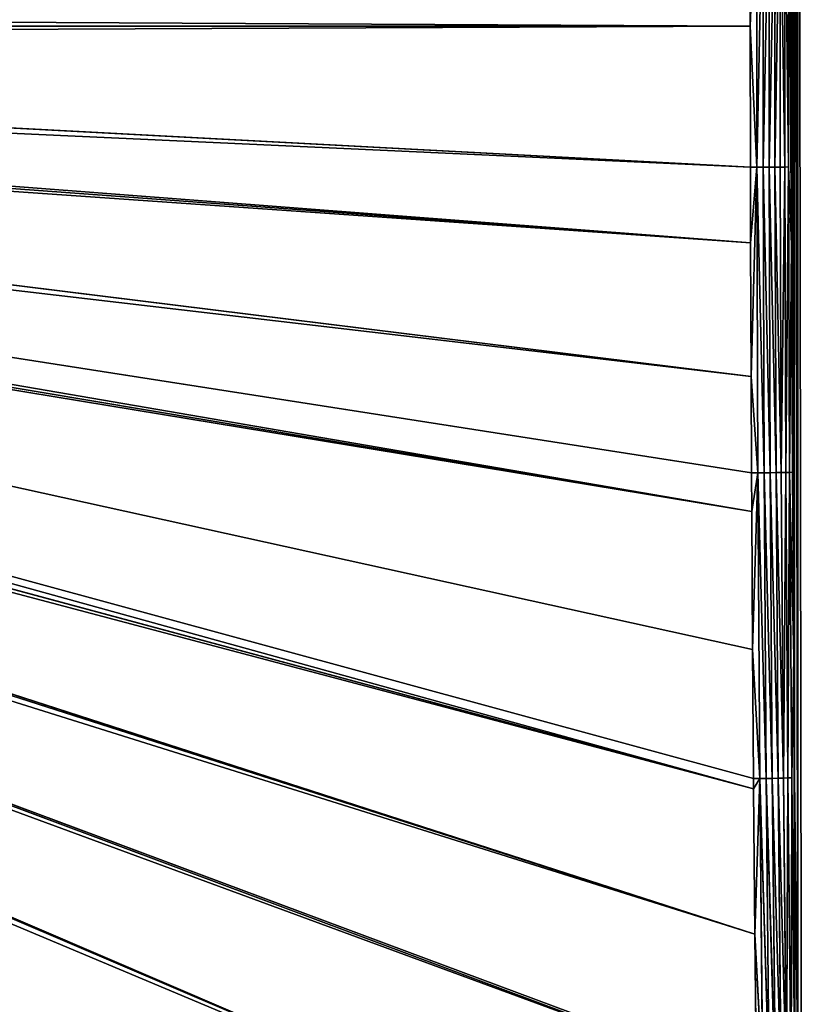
# Model space of a CAD drawing. Extents: x 0 to 700, y 0 to 509.
# Tile 180 of 243: x 564 to 644, y 100 to 201. Entities that reach past the tile are written whole.
import ezdxf

# ---------------------------------------------------------------- set-up
doc = ezdxf.new("R2010")
doc.units = 0
doc.header["$LTSCALE"] = 25.4
doc.layers.get('0').update_dxf_attribs({"linetype": 'CONTINUOUS'})

# ---------------------------------------------------------------- blocks, each defined once
blk = doc.blocks.new('5902539864168_-_S_STL')
at = {"color": 0}
for p, q in [((642.29, 43.66, 385.65), (642.6, 44.34, 416.75)), ((642.29, 43.66, 385.65), (642.6, 44.34, 416.75)), ((642.48, 43.99, 373.27), (642.58, 44.2, 385.63)), ((642.48, 43.99, 373.27), (642.58, 44.2, 385.63)), ((642.58, 44.2, 385.63), (642.89, 44.86, 415.82)), ((642.58, 44.2, 385.63), (642.89, 44.86, 415.82)), ((642.6, 44.34, 416.75), (642.58, 44.2, 385.63)), ((642.6, 44.34, 416.75), (642.58, 44.2, 385.63)), ((641.74, 43.31, 416.79), (641.43, 42.63, 385.67)), ((641.74, 43.31, 416.79), (641.43, 42.63, 385.67)), ((642.07, 43.2, 354.53), (641.68, 42.66, 354.54)), ((642.07, 43.2, 354.53), (641.68, 42.66, 354.54)), ((642.21, 43.8, 416.77), (641.9, 43.12, 385.66)), ((642.21, 43.8, 416.77), (641.9, 43.12, 385.66)), ((642.29, 43.66, 385.65), (641.9, 43.12, 385.66)), ((642.29, 43.66, 385.65), (641.9, 43.12, 385.66)), ((641.96, 42.96, 323.4), (642.27, 43.54, 331.35)), ((641.96, 42.96, 323.4), (642.27, 43.54, 331.35)), ((641.96, 42.96, 323.4), (642.07, 43.2, 354.53)), ((641.96, 42.96, 323.4), (642.07, 43.2, 354.53)), ((642.07, 43.2, 354.53), (642.48, 43.99, 373.27)), ((642.07, 43.2, 354.53), (642.48, 43.99, 373.27)), ((642.07, 43.2, 354.53), (642.29, 43.66, 385.65)), ((642.07, 43.2, 354.53), (642.29, 43.66, 385.65)), ((642.07, 43.2, 354.53), (642.27, 43.54, 331.35)), ((642.07, 43.2, 354.53), (642.27, 43.54, 331.35)), ((642.26, 43.51, 323.4), (642.27, 43.54, 331.35)), ((642.26, 43.51, 323.4), (642.27, 43.54, 331.35)), ((642.27, 43.53, 288.87), (642.26, 43.51, 323.4)), ((642.27, 43.53, 288.87), (642.26, 43.51, 323.4)), ((642.27, 43.54, 331.35), (642.37, 43.74, 354.52)), ((642.27, 43.54, 331.35), (642.37, 43.74, 354.52)), ((642.29, 43.66, 385.65), (642.48, 43.99, 373.27)), ((642.29, 43.66, 385.65), (642.48, 43.99, 373.27)), ((642.37, 43.74, 354.52), (642.48, 43.99, 373.27)), ((642.37, 43.74, 354.52), (642.48, 43.99, 373.27)), ((638.89, 42.43, 432.51), (384.28, 23.07, 323.68)), ((638.89, 42.43, 432.51), (384.28, 23.07, 323.68)), ((638.89, 42.43, 432.51), (384.44, 23.07, 323.31)), ((638.89, 42.43, 432.51), (384.44, 23.07, 323.31)), ((639.03, 41.41, 385.72), (639.99, 42.27, 416.84)), ((639.03, 41.41, 385.72), (639.99, 42.27, 416.84)), ((640.61, 42.53, 416.82), (639.68, 41.59, 385.71)), ((640.61, 42.53, 416.82), (639.68, 41.59, 385.71)), ((639.99, 42.27, 416.84), (639.68, 41.59, 385.71)), ((639.99, 42.27, 416.84), (639.68, 41.59, 385.71)), ((641.21, 42.88, 416.81), (640.3, 41.85, 385.7)), ((641.21, 42.88, 416.81), (640.3, 41.85, 385.7)), ((640.61, 42.53, 416.82), (640.3, 41.85, 385.7)), ((640.61, 42.53, 416.82), (640.3, 41.85, 385.7)), ((640.89, 42.2, 385.69), (640.3, 41.85, 385.7)), ((640.89, 42.2, 385.69), (640.3, 41.85, 385.7)), ((640.89, 42.2, 385.69), (640.68, 41.74, 354.55)), ((640.89, 42.2, 385.69), (640.68, 41.74, 354.55)), ((641.21, 42.17, 354.55), (640.68, 41.74, 354.55)), ((641.21, 42.17, 354.55), (640.68, 41.74, 354.55)), ((641.21, 42.88, 416.81), (640.89, 42.2, 385.69)), ((641.21, 42.88, 416.81), (640.89, 42.2, 385.69)), ((641.43, 42.63, 385.67), (640.89, 42.2, 385.69)), ((641.43, 42.63, 385.67), (640.89, 42.2, 385.69)), ((641.57, 42.42, 323.41), (641.11, 41.93, 323.41)), ((641.57, 42.42, 323.41), (641.11, 41.93, 323.41)), ((641.21, 42.17, 354.55), (641.11, 41.93, 323.41)), ((641.21, 42.17, 354.55), (641.11, 41.93, 323.41)), ((641.68, 42.66, 354.54), (641.21, 42.17, 354.55)), ((641.68, 42.66, 354.54), (641.21, 42.17, 354.55)), ((641.43, 42.63, 385.67), (641.21, 42.17, 354.55)), ((641.43, 42.63, 385.67), (641.21, 42.17, 354.55)), ((641.9, 43.12, 385.66), (641.43, 42.63, 385.67)), ((641.9, 43.12, 385.66), (641.43, 42.63, 385.67)), ((641.96, 42.96, 323.4), (641.57, 42.42, 323.41)), ((641.96, 42.96, 323.4), (641.57, 42.42, 323.41)), ((641.68, 42.66, 354.54), (641.57, 42.42, 323.41)), ((641.68, 42.66, 354.54), (641.57, 42.42, 323.41)), ((641.57, 42.42, 323.41), (641.58, 42.43, 292.28)), ((641.57, 42.42, 323.41), (641.58, 42.43, 292.28)), ((641.9, 43.12, 385.66), (641.68, 42.66, 354.54)), ((641.9, 43.12, 385.66), (641.68, 42.66, 354.54)), ((641.97, 42.97, 292.28), (641.96, 42.96, 323.4)), ((641.97, 42.97, 292.28), (641.96, 42.96, 323.4)), ((638.7, 42.01, 416.86), (384.93, 23.07, 322.06)), ((638.7, 42.01, 416.86), (384.93, 23.07, 322.06)), ((638.69, 42, 416.61), (384.93, 23.07, 322.06)), ((638.69, 42, 416.61), (384.93, 23.07, 322.06)), ((638.53, 41.65, 401.59), (385.5, 23.07, 320.42)), ((638.53, 41.65, 401.59), (385.5, 23.07, 320.42)), ((385.67, 23.07, 319.87), (638.53, 41.65, 401.59)), ((385.67, 23.07, 319.87), (638.53, 41.65, 401.59)), ((385.99, 23.07, 318.75), (638.4, 41.35, 386.78)), ((385.99, 23.07, 318.75), (638.4, 41.35, 386.78)), ((386.4, 23.07, 317.06), (638.4, 41.35, 386.78)), ((386.4, 23.07, 317.06), (638.4, 41.35, 386.78)), ((386.4, 23.07, 317.06), (638.39, 41.33, 385.72)), ((386.4, 23.07, 317.06), (638.39, 41.33, 385.72)), ((638.29, 41.1, 372.56), (639.03, 41.41, 385.72)), ((638.29, 41.1, 372.56), (639.03, 41.41, 385.72)), ((638.39, 41.33, 385.72), (638.29, 41.1, 372.56)), ((638.39, 41.33, 385.72), (638.29, 41.1, 372.56)), ((638.39, 41.33, 385.72), (639.03, 41.41, 385.72)), ((638.39, 41.33, 385.72), (639.03, 41.41, 385.72)), ((638.4, 41.35, 386.78), (638.39, 41.33, 385.72)), ((638.4, 41.35, 386.78), (638.39, 41.33, 385.72)), ((638.53, 41.65, 401.59), (638.4, 41.35, 386.78)), ((638.53, 41.65, 401.59), (638.4, 41.35, 386.78)), ((638.4, 41.35, 386.78), (639.03, 41.41, 385.72)), ((638.4, 41.35, 386.78), (639.03, 41.41, 385.72)), ((638.53, 41.65, 401.59), (639.34, 42.1, 416.85)), ((638.53, 41.65, 401.59), (639.34, 42.1, 416.85)), ((638.69, 42, 416.61), (638.53, 41.65, 401.59)), ((638.69, 42, 416.61), (638.53, 41.65, 401.59)), ((638.53, 41.65, 401.59), (639.03, 41.41, 385.72)), ((638.53, 41.65, 401.59), (639.03, 41.41, 385.72)), ((638.82, 40.95, 354.57), (639.68, 41.59, 385.71)), ((638.82, 40.95, 354.57), (639.68, 41.59, 385.71)), ((639.03, 41.41, 385.72), (638.82, 40.95, 354.57)), ((639.03, 41.41, 385.72), (638.82, 40.95, 354.57)), ((639.34, 42.1, 416.85), (639.03, 41.41, 385.72)), ((639.34, 42.1, 416.85), (639.03, 41.41, 385.72)), ((639.03, 41.41, 385.72), (639.68, 41.59, 385.71)), ((639.03, 41.41, 385.72), (639.68, 41.59, 385.71)), ((639.98, 41.16, 323.41), (639.36, 40.89, 323.42)), ((639.98, 41.16, 323.41), (639.36, 40.89, 323.42)), ((639.68, 41.59, 385.71), (639.46, 41.12, 354.57)), ((639.68, 41.59, 385.71), (639.46, 41.12, 354.57)), ((640.09, 41.39, 354.56), (639.46, 41.12, 354.57)), ((640.09, 41.39, 354.56), (639.46, 41.12, 354.57)), ((640.3, 41.85, 385.7), (639.68, 41.59, 385.71)), ((640.3, 41.85, 385.7), (639.68, 41.59, 385.71)), ((640.57, 41.51, 323.41), (639.98, 41.16, 323.41)), ((640.57, 41.51, 323.41), (639.98, 41.16, 323.41)), ((640.09, 41.39, 354.56), (639.98, 41.16, 323.41)), ((640.09, 41.39, 354.56), (639.98, 41.16, 323.41)), ((639.98, 41.16, 323.41), (639.99, 41.17, 292.27)), ((639.98, 41.16, 323.41), (639.99, 41.17, 292.27)), ((640.3, 41.85, 385.7), (640.09, 41.39, 354.56)), ((640.3, 41.85, 385.7), (640.09, 41.39, 354.56)), ((640.68, 41.74, 354.55), (640.09, 41.39, 354.56)), ((640.68, 41.74, 354.55), (640.09, 41.39, 354.56)), ((641.11, 41.93, 323.41), (640.57, 41.51, 323.41)), ((641.11, 41.93, 323.41), (640.57, 41.51, 323.41)), ((640.68, 41.74, 354.55), (640.57, 41.51, 323.41)), ((640.68, 41.74, 354.55), (640.57, 41.51, 323.41)), ((640.57, 41.51, 323.41), (640.58, 41.52, 292.27)), ((640.57, 41.51, 323.41), (640.58, 41.52, 292.27)), ((641.11, 41.93, 323.41), (641.11, 41.94, 292.27)), ((641.11, 41.93, 323.41), (641.11, 41.94, 292.27)), ((386.4, 23.07, 317.06), (638.29, 41.1, 372.56)), ((386.4, 23.07, 317.06), (638.29, 41.1, 372.56)), ((386.74, 23.07, 315.35), (638.2, 40.91, 358.5)), ((386.74, 23.07, 315.35), (638.2, 40.91, 358.5)), ((386.74, 23.07, 315.35), (638.18, 40.86, 354.58)), ((386.74, 23.07, 315.35), (638.18, 40.86, 354.58)), ((386.99, 23.07, 313.63), (638.13, 40.76, 344.75)), ((386.99, 23.07, 313.63), (638.13, 40.76, 344.75)), ((638.09, 40.67, 331.14), (387.16, 23.07, 311.9)), ((638.09, 40.67, 331.14), (387.16, 23.07, 311.9)), ((638.07, 40.63, 323.42), (387.26, 23.07, 310.16)), ((638.07, 40.63, 323.42), (387.26, 23.07, 310.16)), ((638.06, 40.6, 309.05), (387.27, 23.07, 309.05)), ((638.06, 40.6, 309.05), (387.27, 23.07, 309.05)), ((638.06, 40.6, 309.05), (638.72, 40.73, 292.26)), ((638.06, 40.6, 309.05), (638.72, 40.73, 292.26)), ((638.06, 40.6, 309.05), (638.72, 40.72, 323.42)), ((638.06, 40.6, 309.05), (638.72, 40.72, 323.42)), ((638.07, 40.63, 323.42), (638.06, 40.6, 309.05)), ((638.07, 40.63, 323.42), (638.06, 40.6, 309.05)), ((638.06, 40.6, 309.05), (638.07, 40.62, 298.99)), ((638.06, 40.6, 309.05), (638.07, 40.62, 298.99)), ((638.07, 40.63, 323.42), (638.72, 40.72, 323.42)), ((638.07, 40.63, 323.42), (638.72, 40.72, 323.42)), ((638.09, 40.67, 331.14), (638.07, 40.63, 323.42)), ((638.09, 40.67, 331.14), (638.07, 40.63, 323.42)), ((638.13, 40.76, 344.75), (638.09, 40.67, 331.14)), ((638.13, 40.76, 344.75), (638.09, 40.67, 331.14)), ((638.09, 40.67, 331.14), (638.72, 40.72, 323.42)), ((638.09, 40.67, 331.14), (638.72, 40.72, 323.42)), ((638.13, 40.76, 344.75), (638.82, 40.95, 354.57)), ((638.13, 40.76, 344.75), (638.82, 40.95, 354.57)), ((638.18, 40.86, 354.58), (638.13, 40.76, 344.75)), ((638.18, 40.86, 354.58), (638.13, 40.76, 344.75)), ((638.13, 40.76, 344.75), (638.72, 40.72, 323.42)), ((638.13, 40.76, 344.75), (638.72, 40.72, 323.42)), ((638.18, 40.86, 354.58), (638.82, 40.95, 354.57)), ((638.18, 40.86, 354.58), (638.82, 40.95, 354.57)), ((638.2, 40.91, 358.5), (638.18, 40.86, 354.58)), ((638.2, 40.91, 358.5), (638.18, 40.86, 354.58)), ((638.29, 41.1, 372.56), (638.2, 40.91, 358.5)), ((638.29, 41.1, 372.56), (638.2, 40.91, 358.5)), ((638.2, 40.91, 358.5), (638.82, 40.95, 354.57)), ((638.2, 40.91, 358.5), (638.82, 40.95, 354.57)), ((638.29, 41.1, 372.56), (638.82, 40.95, 354.57)), ((638.29, 41.1, 372.56), (638.82, 40.95, 354.57)), ((638.82, 40.95, 354.57), (638.72, 40.72, 323.42)), ((638.82, 40.95, 354.57), (638.72, 40.72, 323.42)), ((638.72, 40.72, 323.42), (639.36, 40.89, 323.42)), ((638.72, 40.72, 323.42), (639.36, 40.89, 323.42)), ((638.72, 40.72, 323.42), (638.72, 40.73, 292.26)), ((638.72, 40.72, 323.42), (638.72, 40.73, 292.26)), ((638.82, 40.95, 354.57), (639.46, 41.12, 354.57)), ((638.82, 40.95, 354.57), (639.46, 41.12, 354.57)), ((639.46, 41.12, 354.57), (639.36, 40.89, 323.42)), ((639.46, 41.12, 354.57), (639.36, 40.89, 323.42)), ((639.36, 40.89, 323.42), (639.36, 40.9, 292.26)), ((639.36, 40.89, 323.42), (639.36, 40.9, 292.26))]:
    blk.add_line(p, q, dxfattribs=at)
mesh = blk.add_polyface(dxfattribs=at)
corners = [(5.83, 103, 89.05), (350, 103, 116.55), (694.17, 103, 89.05), (346.96, 103, 116.82), (35.45, 103, 184.64), (33.7, 103, 185.07), (32.11, 103, 185.75), (30.7, 103, 186.63), (29.44, 103, 187.73), (28.41, 103, 189), (27.65, 103, 190.35), (27.14, 103, 191.74), (26.87, 103, 193.16), (5.83, 103, 503.22), (344.01, 103, 117.61), (341.25, 103, 118.9), (338.75, 103, 120.65), (336.59, 103, 122.8), (334.84, 103, 125.3), (333.56, 103, 128.07), (332.77, 103, 131.01), (332.5, 103, 134.05), (332.77, 103, 137.09), (333.56, 103, 140.04), (334.84, 103, 142.8), (336.59, 103, 145.3), (338.75, 103, 147.46), (341.25, 103, 149.21), (344.01, 103, 150.5), (346.96, 103, 151.29), (350, 103, 151.55), (37.44, 103, 184.47), (26.81, 103, 194.14), (26.81, 103, 473.17), (26.96, 103, 474.88), (26.98, 103, 475.02), (27.31, 103, 476.31), (27.48, 103, 476.76), (27.86, 103, 477.59), (28.65, 103, 478.84), (29.58, 103, 479.87), (30.67, 103, 480.73), (30.73, 103, 480.77), (31.88, 103, 481.4), (32.3, 103, 481.58), (33.22, 103, 481.88), (34.03, 103, 482.07), (34.68, 103, 482.17), (35.88, 103, 482.24), (664.12, 103, 482.24), (673.19, 103, 194.14), (694.17, 103, 503.22), (673.09, 103, 192.83), (672.73, 103, 191.31), (672.12, 103, 189.87), (671.27, 103, 188.55), (670.19, 103, 187.37), (669.8, 103, 187.02), (668.44, 103, 186.06), (666.9, 103, 185.29), (665.2, 103, 184.77), (353.04, 103, 116.82), (355.99, 103, 117.61), (358.75, 103, 118.9), (361.25, 103, 120.65), (363.41, 103, 122.8), (365.16, 103, 125.3), (366.44, 103, 128.07), (367.23, 103, 131.01), (367.5, 103, 134.05), (367.23, 103, 137.09), (366.44, 103, 140.04), (663.4, 103, 184.5), (365.16, 103, 142.8), (363.41, 103, 145.3), (361.25, 103, 147.46), (358.75, 103, 149.21), (355.99, 103, 150.5), (353.04, 103, 151.29), (662.56, 103, 184.47), (673.19, 103, 473.17), (673.12, 103, 474.37), (673.02, 103, 475.02), (672.83, 103, 475.83), (672.52, 103, 476.76), (672.35, 103, 477.17), (671.72, 103, 478.32), (671.68, 103, 478.39), (670.82, 103, 479.47), (669.79, 103, 480.4), (668.54, 103, 481.19), (667.7, 103, 481.58), (667.26, 103, 481.74), (665.97, 103, 482.07), (665.82, 103, 482.1)]
mesh.append_faces([[corners[k] for k in face] for face in [(0, 1, 2), (1, 0, 3), (4, 0, 5), (5, 0, 6), (6, 0, 7), (7, 0, 8), (8, 0, 9), (9, 0, 10), (10, 0, 11), (11, 0, 12), (3, 4, 14), (14, 4, 15), (15, 4, 16), (16, 4, 17), (17, 4, 18), (18, 4, 19), (19, 4, 20), (20, 4, 21), (21, 4, 22), (22, 4, 23), (23, 4, 24), (24, 4, 25), (25, 4, 26), (26, 4, 27), (27, 4, 28), (28, 4, 29), (29, 4, 30), (12, 13, 32), (32, 13, 33), (33, 13, 34), (34, 13, 35), (35, 13, 36), (36, 13, 37), (37, 13, 38), (38, 13, 39), (39, 13, 40), (40, 13, 41), (41, 13, 42), (42, 13, 43), (43, 13, 44), (44, 13, 45), (45, 13, 46), (46, 13, 47), (47, 13, 48), (48, 13, 49), (2, 50, 51), (50, 2, 52), (52, 2, 53), (53, 2, 54), (54, 2, 55), (55, 2, 56), (56, 2, 57), (57, 2, 58), (58, 2, 59), (59, 2, 60), (61, 2, 1), (60, 71, 72), (72, 30, 79), (79, 30, 31), (51, 49, 13)]], dxfattribs={"vtx0": -1, "vtx1": -1, "color": 0})
mesh.append_faces([[corners[k] for k in face] for face in [(3, 0, 4), (60, 2, 61)]], dxfattribs={"vtx0": -1, "vtx1": -1, "vtx2": -1, "color": 0})
mesh.append_faces([[corners[k] for k in face] for face in [(12, 0, 13), (30, 4, 31), (60, 61, 62), (60, 62, 63), (60, 63, 64), (60, 64, 65), (60, 65, 66), (60, 66, 67), (60, 67, 68), (60, 68, 69), (60, 69, 70), (60, 70, 71), (72, 71, 73), (72, 73, 74), (72, 74, 75), (72, 75, 76), (72, 76, 77), (72, 77, 78), (72, 78, 30), (51, 50, 80), (51, 80, 81), (51, 81, 82), (51, 82, 83), (51, 83, 84), (51, 84, 85), (51, 85, 86), (51, 86, 87), (51, 87, 88), (51, 88, 89), (51, 89, 90), (51, 90, 91), (51, 91, 92), (51, 92, 93), (51, 93, 94), (51, 94, 49)]], dxfattribs={"vtx0": -1, "vtx2": -1, "color": 0})
mesh = blk.add_polyface(dxfattribs=at)
corners = [(642.27, 43.54, 331.35), (642.27, 43.53, 288.87), (642.26, 43.51, 323.4), (642.38, 43.77, 261.17), (642.37, 43.74, 354.52), (642.48, 43.99, 373.27), (642.49, 44, 244.28), (642.58, 44.2, 385.63), (642.6, 44.25, 230.06), (642.89, 44.86, 415.82), (642.93, 44.95, 198.96), (643.31, 45.77, 447.83), (668.65, 100.11, 194.14), (668.65, 100.11, 473.17)]
mesh.append_faces([[corners[k] for k in face] for face in [(0, 1, 2), (12, 11, 13)]], dxfattribs={"vtx0": -1, "color": 0})
mesh.append_faces([[corners[k] for k in face] for face in [(1, 0, 3), (3, 5, 6), (6, 7, 8), (8, 9, 10), (10, 11, 12)]], dxfattribs={"vtx0": -1, "vtx1": -1, "color": 0})
mesh.append_faces([[corners[k] for k in face] for face in [(3, 0, 4), (3, 4, 5), (6, 5, 7), (8, 7, 9), (10, 9, 11)]], dxfattribs={"vtx0": -1, "vtx2": -1, "color": 0})
mesh = blk.add_polyface(dxfattribs=at)
corners = [(642.6, 44.34, 416.75), (642.89, 44.86, 415.82), (642.58, 44.2, 385.63), (643.01, 45.22, 447.85)]
mesh.append_faces([[corners[k] for k in face] for face in [(0, 1, 2), (1, 0, 3)]], dxfattribs={"vtx0": -1, "color": 0})
mesh = blk.add_polyface(dxfattribs=at)
corners = [(642.21, 43.8, 416.77), (642.29, 43.66, 385.65), (641.9, 43.12, 385.66), (642.6, 44.34, 416.75)]
mesh.append_faces([[corners[k] for k in face] for face in [(0, 1, 2), (1, 0, 3)]], dxfattribs={"vtx0": -1, "color": 0})
mesh = blk.add_polyface(dxfattribs=at)
corners = [(642.6, 44.34, 416.75), (642.48, 43.99, 373.27), (642.29, 43.66, 385.65), (642.58, 44.2, 385.63)]
mesh.append_faces([[corners[k] for k in face] for face in [(0, 1, 2), (1, 0, 3)]], dxfattribs={"vtx0": -1, "color": 0})
mesh = blk.add_polyface(dxfattribs=at)
corners = [(640.89, 42.2, 385.69), (641.74, 43.31, 416.79), (641.43, 42.63, 385.67), (641.21, 42.88, 416.81)]
mesh.append_faces([[corners[k] for k in face] for face in [(0, 1, 2), (1, 0, 3)]], dxfattribs={"vtx0": -1, "color": 0})
mesh = blk.add_polyface(dxfattribs=at)
corners = [(641.74, 43.31, 416.79), (641.9, 43.12, 385.66), (641.43, 42.63, 385.67), (642.21, 43.8, 416.77)]
mesh.append_faces([[corners[k] for k in face] for face in [(0, 1, 2), (1, 0, 3)]], dxfattribs={"vtx0": -1, "color": 0})
mesh = blk.add_polyface(dxfattribs=at)
corners = [(641.68, 42.66, 354.54), (641.96, 42.96, 323.4), (641.57, 42.42, 323.41), (642.07, 43.2, 354.53)]
mesh.append_faces([[corners[k] for k in face] for face in [(0, 1, 2), (1, 0, 3)]], dxfattribs={"vtx0": -1, "color": 0})
mesh = blk.add_polyface(dxfattribs=at)
corners = [(641.9, 43.12, 385.66), (642.07, 43.2, 354.53), (641.68, 42.66, 354.54), (642.29, 43.66, 385.65)]
mesh.append_faces([[corners[k] for k in face] for face in [(0, 1, 2), (1, 0, 3)]], dxfattribs={"vtx0": -1, "color": 0})
mesh = blk.add_polyface(dxfattribs=at)
corners = [(642.27, 43.54, 331.35), (641.97, 42.97, 292.28), (641.96, 42.96, 323.4), (642.26, 43.51, 323.4), (642.27, 43.53, 288.87)]
mesh.append_faces([[corners[k] for k in face] for face in [(0, 1, 2)]], dxfattribs={"vtx0": -1, "color": 0})
mesh.append_faces([[corners[k] for k in face] for face in [(1, 0, 3)]], dxfattribs={"vtx0": -1, "vtx2": -1, "color": 0})
mesh.append_faces([[corners[k] for k in face] for face in [(4, 1, 3)]], dxfattribs={"vtx1": -1, "color": 0})
mesh = blk.add_polyface(dxfattribs=at)
corners = [(642.27, 43.54, 331.35), (641.96, 42.96, 323.4), (642.07, 43.2, 354.53)]
mesh.append_faces([[corners[k] for k in face] for face in [(0, 1, 2)]], dxfattribs={"color": 0})
mesh = blk.add_polyface(dxfattribs=at)
corners = [(642.07, 43.2, 354.53), (642.37, 43.74, 354.52), (642.27, 43.54, 331.35), (642.48, 43.99, 373.27)]
mesh.append_faces([[corners[k] for k in face] for face in [(0, 1, 2), (1, 0, 3)]], dxfattribs={"vtx0": -1, "color": 0})
mesh = blk.add_polyface(dxfattribs=at)
corners = [(642.48, 43.99, 373.27), (642.07, 43.2, 354.53), (642.29, 43.66, 385.65)]
mesh.append_faces([[corners[k] for k in face] for face in [(0, 1, 2)]], dxfattribs={"color": 0})
mesh = blk.add_polyface(dxfattribs=at)
corners = [(382.87, 23.07, 326.62), (637.79, 42.81, 447.94), (383.56, 23.07, 325.26), (608.08, 40.93, 447.08)]
mesh.append_faces([[corners[k] for k in face] for face in [(0, 1, 2), (1, 0, 3)]], dxfattribs={"vtx0": -1, "color": 0})
mesh = blk.add_polyface(dxfattribs=at)
corners = [(383.56, 23.07, 325.26), (638.89, 42.43, 432.51), (384.28, 23.07, 323.68), (637.79, 42.81, 447.94), (639.09, 42.89, 447.98)]
mesh.append_faces([[corners[k] for k in face] for face in [(0, 1, 2), (1, 3, 4)]], dxfattribs={"vtx0": -1, "color": 0})
mesh.append_faces([[corners[k] for k in face] for face in [(1, 0, 3)]], dxfattribs={"vtx0": -1, "vtx2": -1, "color": 0})
mesh = blk.add_polyface(dxfattribs=at)
corners = [(638.89, 42.43, 432.51), (384.44, 23.07, 323.31), (384.28, 23.07, 323.68)]
mesh.append_faces([[corners[k] for k in face] for face in [(0, 1, 2)]], dxfattribs={"color": 0})
mesh = blk.add_polyface(dxfattribs=at)
corners = [(384.44, 23.07, 323.31), (638.7, 42.01, 416.86), (384.93, 23.07, 322.06), (638.89, 42.43, 432.51)]
mesh.append_faces([[corners[k] for k in face] for face in [(0, 1, 2), (1, 0, 3)]], dxfattribs={"vtx0": -1, "color": 0})
mesh = blk.add_polyface(dxfattribs=at)
corners = [(639.99, 42.27, 416.84), (639.68, 41.59, 385.71), (639.03, 41.41, 385.72)]
mesh.append_faces([[corners[k] for k in face] for face in [(0, 1, 2)]], dxfattribs={"color": 0})
mesh = blk.add_polyface(dxfattribs=at)
corners = [(639.34, 42.1, 416.85), (639.99, 42.27, 416.84), (639.03, 41.41, 385.72)]
mesh.append_faces([[corners[k] for k in face] for face in [(0, 1, 2)]], dxfattribs={"color": 0})
mesh = blk.add_polyface(dxfattribs=at)
corners = [(639.99, 42.27, 416.84), (640.61, 42.53, 416.82), (639.68, 41.59, 385.71)]
mesh.append_faces([[corners[k] for k in face] for face in [(0, 1, 2)]], dxfattribs={"color": 0})
mesh = blk.add_polyface(dxfattribs=at)
corners = [(640.61, 42.53, 416.82), (640.3, 41.85, 385.7), (639.68, 41.59, 385.71)]
mesh.append_faces([[corners[k] for k in face] for face in [(0, 1, 2)]], dxfattribs={"color": 0})
mesh = blk.add_polyface(dxfattribs=at)
corners = [(640.09, 41.39, 354.56), (640.89, 42.2, 385.69), (640.68, 41.74, 354.55), (640.3, 41.85, 385.7)]
mesh.append_faces([[corners[k] for k in face] for face in [(0, 1, 2), (1, 0, 3)]], dxfattribs={"vtx0": -1, "color": 0})
mesh = blk.add_polyface(dxfattribs=at)
corners = [(640.61, 42.53, 416.82), (641.21, 42.88, 416.81), (640.3, 41.85, 385.7)]
mesh.append_faces([[corners[k] for k in face] for face in [(0, 1, 2)]], dxfattribs={"color": 0})
mesh = blk.add_polyface(dxfattribs=at)
corners = [(641.21, 42.88, 416.81), (640.89, 42.2, 385.69), (640.3, 41.85, 385.7)]
mesh.append_faces([[corners[k] for k in face] for face in [(0, 1, 2)]], dxfattribs={"color": 0})
mesh = blk.add_polyface(dxfattribs=at)
corners = [(640.57, 41.51, 323.41), (641.21, 42.17, 354.55), (641.11, 41.93, 323.41), (640.68, 41.74, 354.55)]
mesh.append_faces([[corners[k] for k in face] for face in [(0, 1, 2), (1, 0, 3)]], dxfattribs={"vtx0": -1, "color": 0})
mesh = blk.add_polyface(dxfattribs=at)
corners = [(640.68, 41.74, 354.55), (641.43, 42.63, 385.67), (641.21, 42.17, 354.55), (640.89, 42.2, 385.69)]
mesh.append_faces([[corners[k] for k in face] for face in [(0, 1, 2), (1, 0, 3)]], dxfattribs={"vtx0": -1, "color": 0})
mesh = blk.add_polyface(dxfattribs=at)
corners = [(641.21, 42.17, 354.55), (641.57, 42.42, 323.41), (641.11, 41.93, 323.41), (641.68, 42.66, 354.54)]
mesh.append_faces([[corners[k] for k in face] for face in [(0, 1, 2), (1, 0, 3)]], dxfattribs={"vtx0": -1, "color": 0})
mesh = blk.add_polyface(dxfattribs=at)
corners = [(641.57, 42.42, 323.41), (641.11, 41.94, 292.27), (641.11, 41.93, 323.41), (641.58, 42.43, 292.28)]
mesh.append_faces([[corners[k] for k in face] for face in [(0, 1, 2), (1, 0, 3)]], dxfattribs={"vtx0": -1, "color": 0})
mesh = blk.add_polyface(dxfattribs=at)
corners = [(641.43, 42.63, 385.67), (641.68, 42.66, 354.54), (641.21, 42.17, 354.55), (641.9, 43.12, 385.66)]
mesh.append_faces([[corners[k] for k in face] for face in [(0, 1, 2), (1, 0, 3)]], dxfattribs={"vtx0": -1, "color": 0})
mesh = blk.add_polyface(dxfattribs=at)
corners = [(641.96, 42.96, 323.4), (641.58, 42.43, 292.28), (641.57, 42.42, 323.41), (641.97, 42.97, 292.28)]
mesh.append_faces([[corners[k] for k in face] for face in [(0, 1, 2), (1, 0, 3)]], dxfattribs={"vtx0": -1, "color": 0})
mesh = blk.add_polyface(dxfattribs=at)
corners = [(638.7, 42.01, 416.86), (638.69, 42, 416.61), (384.93, 23.07, 322.06)]
mesh.append_faces([[corners[k] for k in face] for face in [(0, 1, 2)]], dxfattribs={"color": 0})
mesh = blk.add_polyface(dxfattribs=at)
corners = [(384.93, 23.07, 322.06), (638.53, 41.65, 401.59), (385.5, 23.07, 320.42), (638.69, 42, 416.61)]
mesh.append_faces([[corners[k] for k in face] for face in [(0, 1, 2), (1, 0, 3)]], dxfattribs={"vtx0": -1, "color": 0})
mesh = blk.add_polyface(dxfattribs=at)
corners = [(638.53, 41.65, 401.59), (385.67, 23.07, 319.87), (385.5, 23.07, 320.42)]
mesh.append_faces([[corners[k] for k in face] for face in [(0, 1, 2)]], dxfattribs={"color": 0})
mesh = blk.add_polyface(dxfattribs=at)
corners = [(385.67, 23.07, 319.87), (638.4, 41.35, 386.78), (385.99, 23.07, 318.75), (638.53, 41.65, 401.59)]
mesh.append_faces([[corners[k] for k in face] for face in [(0, 1, 2), (1, 0, 3)]], dxfattribs={"vtx0": -1, "color": 0})
mesh = blk.add_polyface(dxfattribs=at)
corners = [(638.4, 41.35, 386.78), (386.4, 23.07, 317.06), (385.99, 23.07, 318.75)]
mesh.append_faces([[corners[k] for k in face] for face in [(0, 1, 2)]], dxfattribs={"color": 0})
mesh = blk.add_polyface(dxfattribs=at)
corners = [(638.4, 41.35, 386.78), (638.39, 41.33, 385.72), (386.4, 23.07, 317.06)]
mesh.append_faces([[corners[k] for k in face] for face in [(0, 1, 2)]], dxfattribs={"color": 0})
mesh = blk.add_polyface(dxfattribs=at)
corners = [(638.39, 41.33, 385.72), (638.29, 41.1, 372.56), (386.4, 23.07, 317.06)]
mesh.append_faces([[corners[k] for k in face] for face in [(0, 1, 2)]], dxfattribs={"color": 0})
mesh = blk.add_polyface(dxfattribs=at)
corners = [(639.03, 41.41, 385.72), (638.82, 40.95, 354.57), (638.29, 41.1, 372.56)]
mesh.append_faces([[corners[k] for k in face] for face in [(0, 1, 2)]], dxfattribs={"color": 0})
mesh = blk.add_polyface(dxfattribs=at)
corners = [(638.39, 41.33, 385.72), (639.03, 41.41, 385.72), (638.29, 41.1, 372.56)]
mesh.append_faces([[corners[k] for k in face] for face in [(0, 1, 2)]], dxfattribs={"color": 0})
mesh = blk.add_polyface(dxfattribs=at)
corners = [(638.4, 41.35, 386.78), (639.03, 41.41, 385.72), (638.39, 41.33, 385.72)]
mesh.append_faces([[corners[k] for k in face] for face in [(0, 1, 2)]], dxfattribs={"color": 0})
mesh = blk.add_polyface(dxfattribs=at)
corners = [(638.53, 41.65, 401.59), (639.03, 41.41, 385.72), (638.4, 41.35, 386.78)]
mesh.append_faces([[corners[k] for k in face] for face in [(0, 1, 2)]], dxfattribs={"color": 0})
mesh = blk.add_polyface(dxfattribs=at)
corners = [(639.34, 42.1, 416.85), (639.03, 41.41, 385.72), (638.53, 41.65, 401.59)]
mesh.append_faces([[corners[k] for k in face] for face in [(0, 1, 2)]], dxfattribs={"color": 0})
mesh = blk.add_polyface(dxfattribs=at)
corners = [(639.34, 42.1, 416.85), (638.53, 41.65, 401.59), (638.69, 42, 416.61)]
mesh.append_faces([[corners[k] for k in face] for face in [(0, 1, 2)]], dxfattribs={"color": 0})
mesh = blk.add_polyface(dxfattribs=at)
corners = [(639.68, 41.59, 385.71), (639.46, 41.12, 354.57), (638.82, 40.95, 354.57)]
mesh.append_faces([[corners[k] for k in face] for face in [(0, 1, 2)]], dxfattribs={"color": 0})
mesh = blk.add_polyface(dxfattribs=at)
corners = [(639.03, 41.41, 385.72), (639.68, 41.59, 385.71), (638.82, 40.95, 354.57)]
mesh.append_faces([[corners[k] for k in face] for face in [(0, 1, 2)]], dxfattribs={"color": 0})
mesh = blk.add_polyface(dxfattribs=at)
corners = [(639.36, 40.89, 323.42), (640.09, 41.39, 354.56), (639.98, 41.16, 323.41), (639.46, 41.12, 354.57)]
mesh.append_faces([[corners[k] for k in face] for face in [(0, 1, 2), (1, 0, 3)]], dxfattribs={"vtx0": -1, "color": 0})
mesh = blk.add_polyface(dxfattribs=at)
corners = [(639.36, 40.89, 323.42), (639.99, 41.17, 292.27), (639.36, 40.9, 292.26), (639.98, 41.16, 323.41)]
mesh.append_faces([[corners[k] for k in face] for face in [(0, 1, 2), (1, 0, 3)]], dxfattribs={"vtx0": -1, "color": 0})
mesh = blk.add_polyface(dxfattribs=at)
corners = [(639.46, 41.12, 354.57), (640.3, 41.85, 385.7), (640.09, 41.39, 354.56), (639.68, 41.59, 385.71)]
mesh.append_faces([[corners[k] for k in face] for face in [(0, 1, 2), (1, 0, 3)]], dxfattribs={"vtx0": -1, "color": 0})
mesh = blk.add_polyface(dxfattribs=at)
corners = [(639.98, 41.16, 323.41), (640.68, 41.74, 354.55), (640.57, 41.51, 323.41), (640.09, 41.39, 354.56)]
mesh.append_faces([[corners[k] for k in face] for face in [(0, 1, 2), (1, 0, 3)]], dxfattribs={"vtx0": -1, "color": 0})
mesh = blk.add_polyface(dxfattribs=at)
corners = [(639.98, 41.16, 323.41), (640.58, 41.52, 292.27), (639.99, 41.17, 292.27), (640.57, 41.51, 323.41)]
mesh.append_faces([[corners[k] for k in face] for face in [(0, 1, 2), (1, 0, 3)]], dxfattribs={"vtx0": -1, "color": 0})
mesh = blk.add_polyface(dxfattribs=at)
corners = [(640.57, 41.51, 323.41), (641.11, 41.94, 292.27), (640.58, 41.52, 292.27), (641.11, 41.93, 323.41)]
mesh.append_faces([[corners[k] for k in face] for face in [(0, 1, 2), (1, 0, 3)]], dxfattribs={"vtx0": -1, "color": 0})
mesh = blk.add_polyface(dxfattribs=at)
corners = [(381.9, 23.07, 328.32), (608.08, 40.93, 447.08), (382.77, 23.07, 326.81), (578.88, 39.12, 446.25)]
mesh.append_faces([[corners[k] for k in face] for face in [(0, 1, 2), (1, 0, 3)]], dxfattribs={"vtx0": -1, "color": 0})
mesh = blk.add_polyface(dxfattribs=at)
corners = [(608.08, 40.93, 447.08), (382.87, 23.07, 326.62), (382.77, 23.07, 326.81)]
mesh.append_faces([[corners[k] for k in face] for face in [(0, 1, 2)]], dxfattribs={"color": 0})
mesh = blk.add_polyface(dxfattribs=at)
corners = [(386.56, 23.07, 316.32), (638.2, 40.91, 358.5), (386.74, 23.07, 315.35), (386.4, 23.07, 317.06), (638.29, 41.1, 372.56)]
mesh.append_faces([[corners[k] for k in face] for face in [(0, 1, 2), (1, 3, 4)]], dxfattribs={"vtx0": -1, "color": 0})
mesh.append_faces([[corners[k] for k in face] for face in [(1, 0, 3)]], dxfattribs={"vtx0": -1, "vtx2": -1, "color": 0})
mesh = blk.add_polyface(dxfattribs=at)
corners = [(638.2, 40.91, 358.5), (638.18, 40.86, 354.58), (386.74, 23.07, 315.35)]
mesh.append_faces([[corners[k] for k in face] for face in [(0, 1, 2)]], dxfattribs={"color": 0})
mesh = blk.add_polyface(dxfattribs=at)
corners = [(386.74, 23.07, 315.35), (638.13, 40.76, 344.75), (386.99, 23.07, 313.63), (638.18, 40.86, 354.58)]
mesh.append_faces([[corners[k] for k in face] for face in [(0, 1, 2), (1, 0, 3)]], dxfattribs={"vtx0": -1, "color": 0})
mesh = blk.add_polyface(dxfattribs=at)
corners = [(387.09, 23.07, 312.7), (638.09, 40.67, 331.14), (387.16, 23.07, 311.9), (386.99, 23.07, 313.63), (638.13, 40.76, 344.75)]
mesh.append_faces([[corners[k] for k in face] for face in [(0, 1, 2), (1, 3, 4)]], dxfattribs={"vtx0": -1, "color": 0})
mesh.append_faces([[corners[k] for k in face] for face in [(1, 0, 3)]], dxfattribs={"vtx0": -1, "vtx2": -1, "color": 0})
mesh = blk.add_polyface(dxfattribs=at)
corners = [(387.16, 23.07, 311.9), (638.07, 40.63, 323.42), (387.26, 23.07, 310.16), (638.09, 40.67, 331.14)]
mesh.append_faces([[corners[k] for k in face] for face in [(0, 1, 2), (1, 0, 3)]], dxfattribs={"vtx0": -1, "color": 0})
mesh = blk.add_polyface(dxfattribs=at)
corners = [(387.25, 23.07, 307.75), (638.06, 40.6, 309.05), (638.07, 40.62, 298.99), (387.27, 23.07, 309.05)]
mesh.append_faces([[corners[k] for k in face] for face in [(0, 1, 2), (1, 0, 3)]], dxfattribs={"vtx0": -1, "color": 0})
mesh = blk.add_polyface(dxfattribs=at)
corners = [(387.26, 23.07, 310.16), (638.06, 40.6, 309.05), (387.27, 23.07, 309.05), (638.07, 40.63, 323.42)]
mesh.append_faces([[corners[k] for k in face] for face in [(0, 1, 2), (1, 0, 3)]], dxfattribs={"vtx0": -1, "color": 0})
mesh = blk.add_polyface(dxfattribs=at)
corners = [(638.06, 40.6, 309.05), (638.72, 40.73, 292.26), (638.07, 40.62, 298.99)]
mesh.append_faces([[corners[k] for k in face] for face in [(0, 1, 2)]], dxfattribs={"color": 0})
mesh = blk.add_polyface(dxfattribs=at)
corners = [(638.72, 40.72, 323.42), (638.72, 40.73, 292.26), (638.06, 40.6, 309.05)]
mesh.append_faces([[corners[k] for k in face] for face in [(0, 1, 2)]], dxfattribs={"color": 0})
mesh = blk.add_polyface(dxfattribs=at)
corners = [(638.07, 40.63, 323.42), (638.72, 40.72, 323.42), (638.06, 40.6, 309.05)]
mesh.append_faces([[corners[k] for k in face] for face in [(0, 1, 2)]], dxfattribs={"color": 0})
mesh = blk.add_polyface(dxfattribs=at)
corners = [(638.09, 40.67, 331.14), (638.72, 40.72, 323.42), (638.07, 40.63, 323.42)]
mesh.append_faces([[corners[k] for k in face] for face in [(0, 1, 2)]], dxfattribs={"color": 0})
mesh = blk.add_polyface(dxfattribs=at)
corners = [(638.13, 40.76, 344.75), (638.72, 40.72, 323.42), (638.09, 40.67, 331.14)]
mesh.append_faces([[corners[k] for k in face] for face in [(0, 1, 2)]], dxfattribs={"color": 0})
mesh = blk.add_polyface(dxfattribs=at)
corners = [(638.82, 40.95, 354.57), (638.72, 40.72, 323.42), (638.13, 40.76, 344.75)]
mesh.append_faces([[corners[k] for k in face] for face in [(0, 1, 2)]], dxfattribs={"color": 0})
mesh = blk.add_polyface(dxfattribs=at)
corners = [(638.18, 40.86, 354.58), (638.82, 40.95, 354.57), (638.13, 40.76, 344.75)]
mesh.append_faces([[corners[k] for k in face] for face in [(0, 1, 2)]], dxfattribs={"color": 0})
mesh = blk.add_polyface(dxfattribs=at)
corners = [(638.2, 40.91, 358.5), (638.82, 40.95, 354.57), (638.18, 40.86, 354.58)]
mesh.append_faces([[corners[k] for k in face] for face in [(0, 1, 2)]], dxfattribs={"color": 0})
mesh = blk.add_polyface(dxfattribs=at)
corners = [(638.29, 41.1, 372.56), (638.82, 40.95, 354.57), (638.2, 40.91, 358.5)]
mesh.append_faces([[corners[k] for k in face] for face in [(0, 1, 2)]], dxfattribs={"color": 0})
mesh = blk.add_polyface(dxfattribs=at)
corners = [(638.72, 40.72, 323.42), (639.46, 41.12, 354.57), (639.36, 40.89, 323.42), (638.82, 40.95, 354.57)]
mesh.append_faces([[corners[k] for k in face] for face in [(0, 1, 2), (1, 0, 3)]], dxfattribs={"vtx0": -1, "color": 0})
mesh = blk.add_polyface(dxfattribs=at)
corners = [(638.72, 40.72, 323.42), (639.36, 40.9, 292.26), (638.72, 40.73, 292.26), (639.36, 40.89, 323.42)]
mesh.append_faces([[corners[k] for k in face] for face in [(0, 1, 2), (1, 0, 3)]], dxfattribs={"vtx0": -1, "color": 0})
mesh = blk.add_polyface(dxfattribs=at)
corners = [(380.99, 23.07, 329.76), (567.01, 38.4, 445.92), (381.9, 23.07, 328.32), (380.97, 23.07, 329.79), (554.74, 37.67, 445.59)]
mesh.append_faces([[corners[k] for k in face] for face in [(0, 1, 2), (1, 3, 4)]], dxfattribs={"vtx0": -1, "color": 0})
mesh.append_faces([[corners[k] for k in face] for face in [(1, 0, 3)]], dxfattribs={"vtx0": -1, "vtx2": -1, "color": 0})
mesh = blk.add_polyface(dxfattribs=at)
corners = [(578.88, 39.12, 446.25), (381.9, 23.07, 328.32), (567.01, 38.4, 445.92)]
mesh.append_faces([[corners[k] for k in face] for face in [(0, 1, 2)]], dxfattribs={"color": 0})

msp = doc.modelspace()

# ---------------------------------------------------------------- block references
at = {"color": 254, "extrusion": (0, -1, 6.12323e-17)}
msp.add_blockref('5902539864168_-_S_STL', (0, 0, -509.05), dxfattribs=at)

doc.saveas('drawing.dxf')
